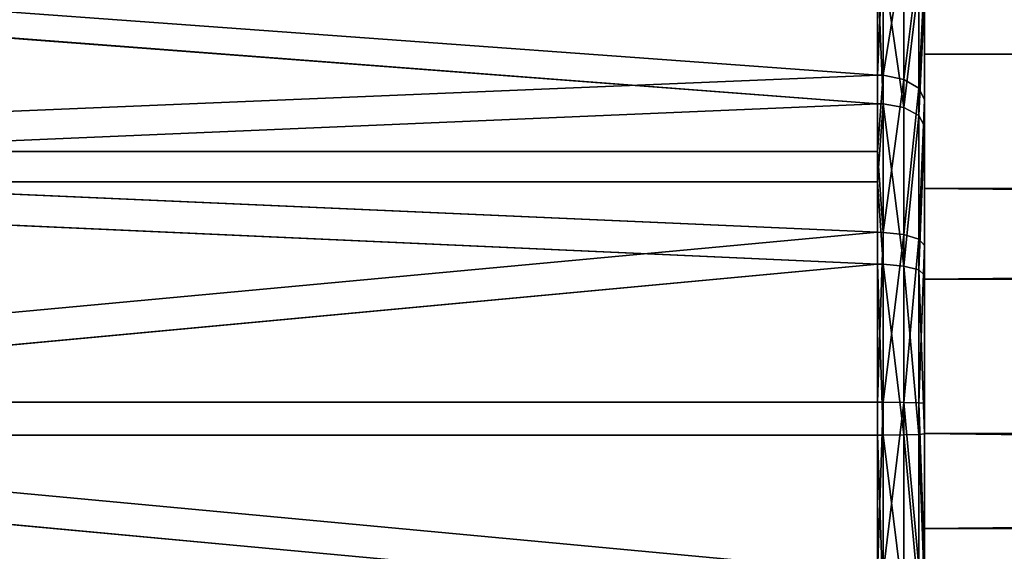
# Model space of a CAD drawing. Extents: x -340 to 340, y -36 to 33.
# Tile 69 of 252: x -262 to -241, y -7 to 5. Entities that reach past the tile are written whole.
import ezdxf

# ---------------------------------------------------------------- set-up
doc = ezdxf.new("R2010")
doc.units = 0
doc.header["$LTSCALE"] = 25.4
doc.layers.get('0').update_dxf_attribs({"color": 13, "linetype": 'CONTINUOUS'})

# ---------------------------------------------------------------- blocks, each defined once
blk = doc.blocks.new('OSLO-LED-60-7521-7517_STL')
at = {"color": 7}
for p, q in [((-243.2, 4.047, 141.811), (-243.2, 7.495, 145.839)), ((-243.2, 4.047, 141.811), (-243.2, 7.495, 145.839)), ((-283.2, 6.441, 142.287), (-244.2, 3.598, 139.99)), ((-283.2, 6.441, 142.287), (-244.2, 3.598, 139.99)), ((-244.2, 3.598, 139.99), (-244.2, 6.441, 142.287)), ((-244.2, 3.598, 139.99), (-244.2, 6.441, 142.287)), ((-244.079, 6.436, 142.292), (-244.079, 3.595, 139.996)), ((-244.079, 6.436, 142.292), (-244.079, 3.595, 139.996)), ((-243.641, 6.318, 142.404), (-243.641, 3.509, 140.136)), ((-243.641, 6.318, 142.404), (-243.641, 3.509, 140.136)), ((-244.2, 2.992, 164.231), (-283.2, 5.946, 162.08)), ((-244.2, 2.992, 164.231), (-283.2, 5.946, 162.08)), ((-244.2, 5.946, 162.08), (-244.2, 2.992, 164.231)), ((-244.2, 5.946, 162.08), (-244.2, 2.992, 164.231)), ((-244.079, 2.988, 164.225), (-244.079, 5.941, 162.074)), ((-244.079, 2.988, 164.225), (-244.079, 5.941, 162.074)), ((-243.32, 6.061, 142.648), (-243.32, 3.325, 140.438)), ((-243.32, 6.061, 142.648), (-243.32, 3.325, 140.438)), ((-243.641, 2.91, 164.081), (-243.641, 5.829, 161.956)), ((-243.641, 2.91, 164.081), (-243.641, 5.829, 161.956)), ((-243.2, 3.077, 140.843), (-243.2, 5.717, 142.976)), ((-243.2, 3.077, 140.843), (-243.2, 5.717, 142.976)), ((-243.32, 2.741, 163.771), (-243.32, 5.585, 161.7)), ((-243.32, 2.741, 163.771), (-243.32, 5.585, 161.7)), ((-243.2, 5.556, 160.701), (-243.2, 1.19, 163.709)), ((-243.2, 5.556, 160.701), (-243.2, 1.19, 163.709)), ((-243.2, 5.257, 161.355), (-243.2, 2.514, 163.353)), ((-243.2, 5.257, 161.355), (-243.2, 2.514, 163.353)), ((245.8, 4.047, 141.811), (-243.2, 4.047, 141.811)), ((-243.2, -0.741, 139.534), (-243.2, 4.047, 141.811)), ((245.8, 4.047, 141.811), (-243.2, 4.047, 141.811)), ((-243.2, -0.741, 139.534), (-243.2, 4.047, 141.811)), ((-244.2, 3.598, 139.99), (-283.2, 1.977, 139.139)), ((-244.2, 3.598, 139.99), (-283.2, 1.977, 139.139)), ((-244.2, 1.977, 139.139), (-244.2, 3.598, 139.99)), ((-244.2, 3.598, 139.99), (-244.079, 3.595, 139.996)), ((-244.2, 3.598, 139.99), (-244.079, 3.595, 139.996)), ((-244.2, 1.977, 139.139), (-244.2, 3.598, 139.99)), ((-244.2, 1.977, 139.139), (-244.079, 3.595, 139.996)), ((-244.2, 1.977, 139.139), (-244.079, 3.595, 139.996)), ((-244.079, 3.595, 139.996), (-244.079, 0.256, 138.515)), ((-244.079, 3.595, 139.996), (-244.079, 0.256, 138.515)), ((-244.079, 3.595, 139.996), (-243.641, 3.509, 140.136)), ((-244.079, 3.595, 139.996), (-243.641, 3.509, 140.136)), ((-243.641, 3.509, 140.136), (-243.641, 0.21, 138.671)), ((-243.641, 3.509, 140.136), (-243.641, 0.21, 138.671)), ((-243.641, 3.509, 140.136), (-243.32, 3.325, 140.438)), ((-243.641, 3.509, 140.136), (-243.32, 3.325, 140.438)), ((-243.32, 3.325, 140.438), (-243.32, 0.11, 139.01)), ((-243.32, 3.325, 140.438), (-243.32, 0.11, 139.01)), ((-243.32, 3.325, 140.438), (-243.2, 3.077, 140.843)), ((-243.32, 3.325, 140.438), (-243.2, 3.077, 140.843)), ((-283.2, 1.33, 165), (-244.2, 2.992, 164.231)), ((-283.2, 1.33, 165), (-244.2, 2.992, 164.231)), ((-244.2, 2.992, 164.231), (-244.079, 2.988, 164.225)), ((-244.2, 2.992, 164.231), (-244.079, 2.988, 164.225)), ((-244.2, 2.992, 164.231), (-244.2, 1.33, 165)), ((-244.2, 2.992, 164.231), (-244.2, 1.33, 165)), ((-244.079, 2.988, 164.225), (-244.2, 1.33, 165)), ((-244.079, 2.988, 164.225), (-244.2, 1.33, 165)), ((-244.079, -0.42, 165.538), (-244.079, 2.988, 164.225)), ((-244.079, 2.988, 164.225), (-243.641, 2.91, 164.081)), ((-244.079, 2.988, 164.225), (-243.641, 2.91, 164.081)), ((-244.079, -0.42, 165.538), (-244.079, 2.988, 164.225)), ((-243.2, -0.025, 139.467), (-243.2, 3.077, 140.843)), ((-243.2, -0.025, 139.467), (-243.2, 3.077, 140.843)), ((-243.641, -0.459, 165.379), (-243.641, 2.91, 164.081)), ((-243.641, 2.91, 164.081), (-243.32, 2.741, 163.771)), ((-243.641, 2.91, 164.081), (-243.32, 2.741, 163.771)), ((-243.641, -0.459, 165.379), (-243.641, 2.91, 164.081)), ((-243.32, -0.542, 165.035), (-243.32, 2.741, 163.771)), ((-243.32, 2.741, 163.771), (-243.2, 2.514, 163.353)), ((-243.32, 2.741, 163.771), (-243.2, 2.514, 163.353)), ((-243.32, -0.542, 165.035), (-243.32, 2.741, 163.771)), ((-243.2, 2.514, 163.353), (-243.2, -0.653, 164.573)), ((-243.2, 2.514, 163.353), (-243.2, -0.653, 164.573)), ((-283.2, 1.977, 139.139), (-244.2, 0.258, 138.508)), ((-244.2, 1.977, 139.139), (-283.2, 1.977, 139.139)), ((-244.2, 1.977, 139.139), (-283.2, 1.977, 139.139)), ((-283.2, 1.977, 139.139), (-244.2, 0.258, 138.508)), ((-244.2, 0.258, 138.508), (-244.2, 1.977, 139.139)), ((-244.2, 1.977, 139.139), (-244.079, 0.256, 138.515)), ((-244.2, 1.977, 139.139), (-244.079, 0.256, 138.515)), ((-244.2, 0.258, 138.508), (-244.2, 1.977, 139.139)), ((-244.2, -0.419, 165.545), (-283.2, 1.33, 165)), ((-244.2, -0.419, 165.545), (-283.2, 1.33, 165)), ((-244.2, 1.33, 165), (-283.2, 1.33, 165)), ((-244.2, 1.33, 165), (-283.2, 1.33, 165)), ((-244.079, -0.42, 165.538), (-244.2, 1.33, 165)), ((-244.2, 1.33, 165), (-244.2, -0.419, 165.545)), ((-244.079, -0.42, 165.538), (-244.2, 1.33, 165)), ((-244.2, 1.33, 165), (-244.2, -0.419, 165.545)), ((-243.2, 1.19, 163.709), (-243.2, -4.022, 164.682)), ((245.8, 1.19, 163.709), (-243.2, 1.19, 163.709)), ((245.8, 1.19, 163.709), (-243.2, 1.19, 163.709)), ((-243.2, 1.19, 163.709), (-243.2, -4.022, 164.682)), ((-244.2, 0.258, 138.508), (-283.2, -3.353, 137.94)), ((-244.2, 0.258, 138.508), (-283.2, -3.353, 137.94)), ((-244.2, -3.353, 137.94), (-244.2, 0.258, 138.508)), ((-244.2, 0.258, 138.508), (-244.079, 0.256, 138.515)), ((-244.2, 0.258, 138.508), (-244.079, 0.256, 138.515)), ((-244.2, -3.353, 137.94), (-244.2, 0.258, 138.508)), ((-244.079, 0.256, 138.515), (-244.079, -3.353, 137.947)), ((-244.079, 0.256, 138.515), (-244.079, -3.353, 137.947)), ((-244.079, 0.256, 138.515), (-243.641, 0.21, 138.671)), ((-244.079, 0.256, 138.515), (-243.641, 0.21, 138.671)), ((-243.641, 0.21, 138.671), (-243.641, -3.357, 138.11)), ((-243.641, 0.21, 138.671), (-243.641, -3.357, 138.11)), ((-243.641, 0.21, 138.671), (-243.32, 0.11, 139.01)), ((-243.641, 0.21, 138.671), (-243.32, 0.11, 139.01)), ((-243.32, 0.11, 139.01), (-243.32, -3.366, 138.464)), ((-243.32, 0.11, 139.01), (-243.32, -3.366, 138.464)), ((-243.32, 0.11, 139.01), (-243.2, -0.025, 139.467)), ((-243.32, 0.11, 139.01), (-243.2, -0.025, 139.467)), ((-243.2, -3.378, 138.94), (-243.2, -0.025, 139.467)), ((-243.2, -3.378, 138.94), (-243.2, -0.025, 139.467)), ((-244.2, -0.419, 165.545), (-283.2, -4.053, 165.931)), ((-244.2, -0.419, 165.545), (-283.2, -4.053, 165.931)), ((-244.079, -0.42, 165.538), (-244.2, -0.419, 165.545)), ((-244.2, -0.419, 165.545), (-244.2, -4.053, 165.931)), ((-244.079, -0.42, 165.538), (-244.2, -0.419, 165.545)), ((-244.2, -0.419, 165.545), (-244.2, -4.053, 165.931)), ((-244.079, -4.053, 165.924), (-244.079, -0.42, 165.538)), ((-244.079, -0.42, 165.538), (-243.641, -0.459, 165.379)), ((-244.079, -0.42, 165.538), (-243.641, -0.459, 165.379)), ((-244.079, -4.053, 165.924), (-244.079, -0.42, 165.538)), ((-243.641, -4.049, 165.761), (-243.641, -0.459, 165.379)), ((-243.641, -0.459, 165.379), (-243.32, -0.542, 165.035)), ((-243.641, -0.459, 165.379), (-243.32, -0.542, 165.035)), ((-243.641, -4.049, 165.761), (-243.641, -0.459, 165.379)), ((-243.32, -4.04, 165.407), (-243.32, -0.542, 165.035)), ((-243.32, -0.542, 165.035), (-243.2, -0.653, 164.573)), ((-243.32, -0.542, 165.035), (-243.2, -0.653, 164.573)), ((-243.32, -4.04, 165.407), (-243.32, -0.542, 165.035)), ((-243.2, -0.653, 164.573), (-243.2, -4.028, 164.932)), ((-243.2, -0.653, 164.573), (-243.2, -4.028, 164.932)), ((245.8, -0.741, 139.534), (-243.2, -0.741, 139.534)), ((-243.2, -6.041, 139.402), (-243.2, -0.741, 139.534)), ((245.8, -0.741, 139.534), (-243.2, -0.741, 139.534)), ((-243.2, -6.041, 139.402), (-243.2, -0.741, 139.534)), ((-283.2, -3.353, 137.94), (-244.2, -6.987, 138.326)), ((-244.2, -3.353, 137.94), (-283.2, -3.353, 137.94)), ((-244.2, -3.353, 137.94), (-283.2, -3.353, 137.94)), ((-283.2, -3.353, 137.94), (-244.2, -6.987, 138.326)), ((-244.079, -3.353, 137.947), (-244.2, -3.353, 137.94)), ((-244.079, -3.353, 137.947), (-244.2, -3.353, 137.94)), ((-244.2, -6.987, 138.326), (-244.2, -3.353, 137.94)), ((-244.2, -6.987, 138.326), (-244.2, -3.353, 137.94)), ((-243.641, -3.357, 138.11), (-244.079, -3.353, 137.947)), ((-244.079, -3.353, 137.947), (-244.079, -6.985, 138.333)), ((-244.079, -3.353, 137.947), (-244.079, -6.985, 138.333)), ((-243.641, -3.357, 138.11), (-244.079, -3.353, 137.947)), ((-243.32, -3.366, 138.464), (-243.641, -3.357, 138.11)), ((-243.641, -3.357, 138.11), (-243.641, -6.947, 138.492)), ((-243.641, -3.357, 138.11), (-243.641, -6.947, 138.492)), ((-243.32, -3.366, 138.464), (-243.641, -3.357, 138.11)), ((-243.2, -3.378, 138.94), (-243.32, -3.366, 138.464)), ((-243.32, -3.366, 138.464), (-243.32, -6.864, 138.836)), ((-243.32, -3.366, 138.464), (-243.32, -6.864, 138.836)), ((-243.2, -3.378, 138.94), (-243.32, -3.366, 138.464)), ((-243.2, -6.752, 139.298), (-243.2, -3.378, 138.94)), ((-243.2, -6.752, 139.298), (-243.2, -3.378, 138.94)), ((-244.2, -7.663, 165.364), (-283.2, -4.053, 165.931)), ((-244.2, -4.053, 165.931), (-283.2, -4.053, 165.931)), ((-244.2, -7.663, 165.364), (-283.2, -4.053, 165.931)), ((-244.2, -4.053, 165.931), (-283.2, -4.053, 165.931)), ((-244.2, -4.053, 165.931), (-244.079, -4.053, 165.924)), ((-244.2, -4.053, 165.931), (-244.079, -4.053, 165.924)), ((-244.2, -4.053, 165.931), (-244.2, -7.663, 165.364)), ((-244.2, -4.053, 165.931), (-244.2, -7.663, 165.364)), ((-244.079, -4.053, 165.924), (-243.641, -4.049, 165.761)), ((-244.079, -4.053, 165.924), (-243.641, -4.049, 165.761)), ((-244.079, -7.661, 165.357), (-244.079, -4.053, 165.924)), ((-244.079, -7.661, 165.357), (-244.079, -4.053, 165.924)), ((-243.641, -4.049, 165.761), (-243.32, -4.04, 165.407)), ((-243.641, -4.049, 165.761), (-243.32, -4.04, 165.407)), ((-243.641, -7.615, 165.2), (-243.641, -4.049, 165.761)), ((-243.641, -7.615, 165.2), (-243.641, -4.049, 165.761)), ((-243.32, -4.04, 165.407), (-243.2, -4.028, 164.932)), ((-243.32, -4.04, 165.407), (-243.2, -4.028, 164.932)), ((-243.32, -7.515, 164.861), (-243.32, -4.04, 165.407)), ((-243.32, -7.515, 164.861), (-243.32, -4.04, 165.407)), ((245.8, -4.022, 164.682), (-243.2, -4.022, 164.682)), ((245.8, -4.022, 164.682), (-243.2, -4.022, 164.682)), ((-243.2, -4.022, 164.682), (-243.2, -9.178, 163.45)), ((-243.2, -4.022, 164.682), (-243.2, -9.178, 163.45)), ((-243.2, -4.028, 164.932), (-243.2, -7.38, 164.405)), ((-243.2, -4.028, 164.932), (-243.2, -7.38, 164.405)), ((245.8, -6.041, 139.402), (-243.2, -6.041, 139.402)), ((-243.2, -10.937, 141.436), (-243.2, -6.041, 139.402)), ((245.8, -6.041, 139.402), (-243.2, -6.041, 139.402)), ((-243.2, -10.937, 141.436), (-243.2, -6.041, 139.402))]:
    blk.add_line(p, q, dxfattribs=at)
mesh = blk.add_polyface(dxfattribs=at)
corners = [(-243.2, -16.172, 148.258), (-243.2, -16.346, 150.286), (-243.2, -16.699, 151.61), (-243.2, -14.582, 145.286), (-243.2, -14.795, 145.156), (-243.2, -12.662, 142.516), (-243.2, -10.937, 141.436), (-243.2, -9.919, 140.518), (-243.2, -6.041, 139.402), (-243.2, -6.752, 139.298), (-243.2, -3.378, 138.94), (-243.2, -0.741, 139.534), (-243.2, -0.025, 139.467), (-243.2, 4.047, 141.811), (-243.2, 3.077, 140.843), (-243.2, 5.717, 142.976), (-243.2, 7.495, 145.839), (-243.2, 7.715, 145.719), (-243.2, 9.007, 150.92), (-243.2, 8.935, 148.886), (-243.2, 9.293, 152.261), (-243.2, -16.34, 154.985), (-243.2, -15.923, 155.571), (-243.2, -15.12, 158.152), (-243.2, -13.388, 160.227), (-243.2, -13.122, 160.895), (-243.2, -9.178, 163.45), (-243.2, -10.482, 163.028), (-243.2, -7.38, 164.405), (-243.2, -4.022, 164.682), (-243.2, -4.028, 164.932), (-243.2, -0.653, 164.573), (-243.2, 1.19, 163.709), (-243.2, 2.514, 163.353), (-243.2, 5.556, 160.701), (-243.2, 5.257, 161.355), (-243.2, 7.39, 158.715), (-243.2, 8.321, 156.178), (-243.2, 8.766, 155.613)]
mesh.append_faces([[corners[k] for k in face] for face in [(0, 1, 2), (1, 0, 3), (3, 5, 6), (6, 7, 8), (8, 10, 11), (11, 12, 13), (13, 15, 16), (16, 17, 18), (21, 22, 23), (23, 24, 25), (25, 26, 27), (27, 26, 28), (28, 29, 30), (30, 29, 31), (31, 32, 33), (33, 34, 35), (35, 34, 36), (36, 37, 38), (38, 18, 20)]], dxfattribs={"vtx0": -1, "vtx1": -1, "color": 7})
mesh.append_faces([[corners[k] for k in face] for face in [(3, 0, 4), (3, 4, 5), (6, 5, 7), (8, 7, 9), (8, 9, 10), (11, 10, 12), (13, 12, 14), (13, 14, 15), (16, 15, 17), (18, 17, 19), (18, 19, 20), (1, 21, 2), (21, 1, 22), (23, 22, 24), (25, 24, 26), (28, 26, 29), (31, 29, 32), (33, 32, 34), (36, 34, 37), (38, 37, 18)]], dxfattribs={"vtx0": -1, "vtx2": -1, "color": 7})
mesh = blk.add_polyface(dxfattribs=at)
corners = [(-243.2, 7.495, 145.839), (245.8, 4.047, 141.811), (-243.2, 4.047, 141.811), (245.8, 7.495, 145.839)]
mesh.append_faces([[corners[k] for k in face] for face in [(0, 1, 2), (1, 0, 3)]], dxfattribs={"vtx0": -1, "color": 7})
mesh = blk.add_polyface(dxfattribs=at)
corners = [(-244.2, 3.598, 139.99), (-283.2, 1.977, 139.139), (-283.2, 6.441, 142.287)]
mesh.append_faces([[corners[k] for k in face] for face in [(0, 1, 2)]], dxfattribs={"color": 7})
mesh = blk.add_polyface(dxfattribs=at)
corners = [(-244.2, 3.598, 139.99), (-283.2, 6.441, 142.287), (-244.2, 6.441, 142.287)]
mesh.append_faces([[corners[k] for k in face] for face in [(0, 1, 2)]], dxfattribs={"color": 7})
mesh = blk.add_polyface(dxfattribs=at)
corners = [(-244.079, 6.436, 142.292), (-244.2, 3.598, 139.99), (-244.2, 6.441, 142.287), (-244.079, 3.595, 139.996)]
mesh.append_faces([[corners[k] for k in face] for face in [(0, 1, 2), (1, 0, 3)]], dxfattribs={"vtx0": -1, "color": 7})
mesh = blk.add_polyface(dxfattribs=at)
corners = [(-243.641, 6.318, 142.404), (-244.079, 3.595, 139.996), (-244.079, 6.436, 142.292), (-243.641, 3.509, 140.136)]
mesh.append_faces([[corners[k] for k in face] for face in [(0, 1, 2), (1, 0, 3)]], dxfattribs={"vtx0": -1, "color": 7})
mesh = blk.add_polyface(dxfattribs=at)
corners = [(-243.641, 3.509, 140.136), (-243.32, 6.061, 142.648), (-243.32, 3.325, 140.438), (-243.641, 6.318, 142.404)]
mesh.append_faces([[corners[k] for k in face] for face in [(0, 1, 2), (1, 0, 3)]], dxfattribs={"vtx0": -1, "color": 7})
mesh = blk.add_polyface(dxfattribs=at)
corners = [(-244.2, 2.992, 164.231), (-283.2, 5.946, 162.08), (-283.2, 1.33, 165)]
mesh.append_faces([[corners[k] for k in face] for face in [(0, 1, 2)]], dxfattribs={"color": 7})
mesh = blk.add_polyface(dxfattribs=at)
corners = [(-244.2, 5.946, 162.08), (-283.2, 5.946, 162.08), (-244.2, 2.992, 164.231)]
mesh.append_faces([[corners[k] for k in face] for face in [(0, 1, 2)]], dxfattribs={"color": 7})
mesh = blk.add_polyface(dxfattribs=at)
corners = [(-244.079, 2.988, 164.225), (-244.2, 5.946, 162.08), (-244.2, 2.992, 164.231), (-244.079, 5.941, 162.074)]
mesh.append_faces([[corners[k] for k in face] for face in [(0, 1, 2), (1, 0, 3)]], dxfattribs={"vtx0": -1, "color": 7})
mesh = blk.add_polyface(dxfattribs=at)
corners = [(-243.641, 2.91, 164.081), (-244.079, 5.941, 162.074), (-244.079, 2.988, 164.225), (-243.641, 5.829, 161.956)]
mesh.append_faces([[corners[k] for k in face] for face in [(0, 1, 2), (1, 0, 3)]], dxfattribs={"vtx0": -1, "color": 7})
mesh = blk.add_polyface(dxfattribs=at)
corners = [(-243.32, 3.325, 140.438), (-243.2, 5.717, 142.976), (-243.2, 3.077, 140.843), (-243.32, 6.061, 142.648)]
mesh.append_faces([[corners[k] for k in face] for face in [(0, 1, 2), (1, 0, 3)]], dxfattribs={"vtx0": -1, "color": 7})
mesh = blk.add_polyface(dxfattribs=at)
corners = [(-243.32, 5.585, 161.7), (-243.641, 2.91, 164.081), (-243.32, 2.741, 163.771), (-243.641, 5.829, 161.956)]
mesh.append_faces([[corners[k] for k in face] for face in [(0, 1, 2), (1, 0, 3)]], dxfattribs={"vtx0": -1, "color": 7})
mesh = blk.add_polyface(dxfattribs=at)
corners = [(-243.2, 5.257, 161.355), (-243.32, 2.741, 163.771), (-243.2, 2.514, 163.353), (-243.32, 5.585, 161.7)]
mesh.append_faces([[corners[k] for k in face] for face in [(0, 1, 2), (1, 0, 3)]], dxfattribs={"vtx0": -1, "color": 7})
mesh = blk.add_polyface(dxfattribs=at)
corners = [(245.8, 1.19, 163.709), (-243.2, 5.556, 160.701), (-243.2, 1.19, 163.709), (245.8, 5.556, 160.701)]
mesh.append_faces([[corners[k] for k in face] for face in [(0, 1, 2), (1, 0, 3)]], dxfattribs={"vtx0": -1, "color": 7})
mesh = blk.add_polyface(dxfattribs=at)
corners = [(245.8, 4.047, 141.811), (-243.2, -0.741, 139.534), (-243.2, 4.047, 141.811), (245.8, -0.741, 139.534)]
mesh.append_faces([[corners[k] for k in face] for face in [(0, 1, 2), (1, 0, 3)]], dxfattribs={"vtx0": -1, "color": 7})
mesh = blk.add_polyface(dxfattribs=at)
corners = [(-244.2, 1.977, 139.139), (-283.2, 1.977, 139.139), (-244.2, 3.598, 139.99)]
mesh.append_faces([[corners[k] for k in face] for face in [(0, 1, 2)]], dxfattribs={"color": 7})
mesh = blk.add_polyface(dxfattribs=at)
corners = [(-244.079, 3.595, 139.996), (-244.2, 1.977, 139.139), (-244.2, 3.598, 139.99)]
mesh.append_faces([[corners[k] for k in face] for face in [(0, 1, 2)]], dxfattribs={"color": 7})
mesh = blk.add_polyface(dxfattribs=at)
corners = [(-244.079, 3.595, 139.996), (-244.079, 0.256, 138.515), (-244.2, 1.977, 139.139)]
mesh.append_faces([[corners[k] for k in face] for face in [(0, 1, 2)]], dxfattribs={"color": 7})
mesh = blk.add_polyface(dxfattribs=at)
corners = [(-243.641, 3.509, 140.136), (-244.079, 0.256, 138.515), (-244.079, 3.595, 139.996), (-243.641, 0.21, 138.671)]
mesh.append_faces([[corners[k] for k in face] for face in [(0, 1, 2), (1, 0, 3)]], dxfattribs={"vtx0": -1, "color": 7})
mesh = blk.add_polyface(dxfattribs=at)
corners = [(-243.641, 0.21, 138.671), (-243.32, 3.325, 140.438), (-243.32, 0.11, 139.01), (-243.641, 3.509, 140.136)]
mesh.append_faces([[corners[k] for k in face] for face in [(0, 1, 2), (1, 0, 3)]], dxfattribs={"vtx0": -1, "color": 7})
mesh = blk.add_polyface(dxfattribs=at)
corners = [(-243.32, 0.11, 139.01), (-243.2, 3.077, 140.843), (-243.2, -0.025, 139.467), (-243.32, 3.325, 140.438)]
mesh.append_faces([[corners[k] for k in face] for face in [(0, 1, 2), (1, 0, 3)]], dxfattribs={"vtx0": -1, "color": 7})
mesh = blk.add_polyface(dxfattribs=at)
corners = [(-244.2, 2.992, 164.231), (-283.2, 1.33, 165), (-244.2, 1.33, 165)]
mesh.append_faces([[corners[k] for k in face] for face in [(0, 1, 2)]], dxfattribs={"color": 7})
mesh = blk.add_polyface(dxfattribs=at)
corners = [(-244.079, 2.988, 164.225), (-244.2, 2.992, 164.231), (-244.2, 1.33, 165)]
mesh.append_faces([[corners[k] for k in face] for face in [(0, 1, 2)]], dxfattribs={"color": 7})
mesh = blk.add_polyface(dxfattribs=at)
corners = [(-244.079, 2.988, 164.225), (-244.2, 1.33, 165), (-244.079, -0.42, 165.538)]
mesh.append_faces([[corners[k] for k in face] for face in [(0, 1, 2)]], dxfattribs={"color": 7})
mesh = blk.add_polyface(dxfattribs=at)
corners = [(-243.641, -0.459, 165.379), (-244.079, 2.988, 164.225), (-244.079, -0.42, 165.538), (-243.641, 2.91, 164.081)]
mesh.append_faces([[corners[k] for k in face] for face in [(0, 1, 2), (1, 0, 3)]], dxfattribs={"vtx0": -1, "color": 7})
mesh = blk.add_polyface(dxfattribs=at)
corners = [(-243.32, 2.741, 163.771), (-243.641, -0.459, 165.379), (-243.32, -0.542, 165.035), (-243.641, 2.91, 164.081)]
mesh.append_faces([[corners[k] for k in face] for face in [(0, 1, 2), (1, 0, 3)]], dxfattribs={"vtx0": -1, "color": 7})
mesh = blk.add_polyface(dxfattribs=at)
corners = [(-243.2, 2.514, 163.353), (-243.32, -0.542, 165.035), (-243.2, -0.653, 164.573), (-243.32, 2.741, 163.771)]
mesh.append_faces([[corners[k] for k in face] for face in [(0, 1, 2), (1, 0, 3)]], dxfattribs={"vtx0": -1, "color": 7})
mesh = blk.add_polyface(dxfattribs=at)
corners = [(-244.2, 0.258, 138.508), (-283.2, -3.353, 137.94), (-283.2, 1.977, 139.139)]
mesh.append_faces([[corners[k] for k in face] for face in [(0, 1, 2)]], dxfattribs={"color": 7})
mesh = blk.add_polyface(dxfattribs=at)
corners = [(-244.2, 0.258, 138.508), (-283.2, 1.977, 139.139), (-244.2, 1.977, 139.139)]
mesh.append_faces([[corners[k] for k in face] for face in [(0, 1, 2)]], dxfattribs={"color": 7})
mesh = blk.add_polyface(dxfattribs=at)
corners = [(-244.079, 0.256, 138.515), (-244.2, 0.258, 138.508), (-244.2, 1.977, 139.139)]
mesh.append_faces([[corners[k] for k in face] for face in [(0, 1, 2)]], dxfattribs={"color": 7})
mesh = blk.add_polyface(dxfattribs=at)
corners = [(-244.2, -0.419, 165.545), (-283.2, 1.33, 165), (-283.2, -4.053, 165.931)]
mesh.append_faces([[corners[k] for k in face] for face in [(0, 1, 2)]], dxfattribs={"color": 7})
mesh = blk.add_polyface(dxfattribs=at)
corners = [(-244.2, 1.33, 165), (-283.2, 1.33, 165), (-244.2, -0.419, 165.545)]
mesh.append_faces([[corners[k] for k in face] for face in [(0, 1, 2)]], dxfattribs={"color": 7})
mesh = blk.add_polyface(dxfattribs=at)
corners = [(-244.079, -0.42, 165.538), (-244.2, 1.33, 165), (-244.2, -0.419, 165.545)]
mesh.append_faces([[corners[k] for k in face] for face in [(0, 1, 2)]], dxfattribs={"color": 7})
mesh = blk.add_polyface(dxfattribs=at)
corners = [(245.8, -4.022, 164.682), (-243.2, 1.19, 163.709), (-243.2, -4.022, 164.682), (245.8, 1.19, 163.709)]
mesh.append_faces([[corners[k] for k in face] for face in [(0, 1, 2), (1, 0, 3)]], dxfattribs={"vtx0": -1, "color": 7})
mesh = blk.add_polyface(dxfattribs=at)
corners = [(-244.2, -3.353, 137.94), (-283.2, -3.353, 137.94), (-244.2, 0.258, 138.508)]
mesh.append_faces([[corners[k] for k in face] for face in [(0, 1, 2)]], dxfattribs={"color": 7})
mesh = blk.add_polyface(dxfattribs=at)
corners = [(-244.079, 0.256, 138.515), (-244.2, -3.353, 137.94), (-244.2, 0.258, 138.508), (-244.079, -3.353, 137.947)]
mesh.append_faces([[corners[k] for k in face] for face in [(0, 1, 2), (1, 0, 3)]], dxfattribs={"vtx0": -1, "color": 7})
mesh = blk.add_polyface(dxfattribs=at)
corners = [(-243.641, 0.21, 138.671), (-244.079, -3.353, 137.947), (-244.079, 0.256, 138.515), (-243.641, -3.357, 138.11)]
mesh.append_faces([[corners[k] for k in face] for face in [(0, 1, 2), (1, 0, 3)]], dxfattribs={"vtx0": -1, "color": 7})
mesh = blk.add_polyface(dxfattribs=at)
corners = [(-243.641, -3.357, 138.11), (-243.32, 0.11, 139.01), (-243.32, -3.366, 138.464), (-243.641, 0.21, 138.671)]
mesh.append_faces([[corners[k] for k in face] for face in [(0, 1, 2), (1, 0, 3)]], dxfattribs={"vtx0": -1, "color": 7})
mesh = blk.add_polyface(dxfattribs=at)
corners = [(-243.32, -3.366, 138.464), (-243.2, -0.025, 139.467), (-243.2, -3.378, 138.94), (-243.32, 0.11, 139.01)]
mesh.append_faces([[corners[k] for k in face] for face in [(0, 1, 2), (1, 0, 3)]], dxfattribs={"vtx0": -1, "color": 7})
mesh = blk.add_polyface(dxfattribs=at)
corners = [(-244.2, -0.419, 165.545), (-283.2, -4.053, 165.931), (-244.2, -4.053, 165.931)]
mesh.append_faces([[corners[k] for k in face] for face in [(0, 1, 2)]], dxfattribs={"color": 7})
mesh = blk.add_polyface(dxfattribs=at)
corners = [(-244.079, -4.053, 165.924), (-244.2, -0.419, 165.545), (-244.2, -4.053, 165.931), (-244.079, -0.42, 165.538)]
mesh.append_faces([[corners[k] for k in face] for face in [(0, 1, 2), (1, 0, 3)]], dxfattribs={"vtx0": -1, "color": 7})
mesh = blk.add_polyface(dxfattribs=at)
corners = [(-243.641, -4.049, 165.761), (-244.079, -0.42, 165.538), (-244.079, -4.053, 165.924), (-243.641, -0.459, 165.379)]
mesh.append_faces([[corners[k] for k in face] for face in [(0, 1, 2), (1, 0, 3)]], dxfattribs={"vtx0": -1, "color": 7})
mesh = blk.add_polyface(dxfattribs=at)
corners = [(-243.32, -4.04, 165.407), (-243.641, -0.459, 165.379), (-243.641, -4.049, 165.761), (-243.32, -0.542, 165.035)]
mesh.append_faces([[corners[k] for k in face] for face in [(0, 1, 2), (1, 0, 3)]], dxfattribs={"vtx0": -1, "color": 7})
mesh = blk.add_polyface(dxfattribs=at)
corners = [(-243.2, -4.028, 164.932), (-243.32, -0.542, 165.035), (-243.32, -4.04, 165.407), (-243.2, -0.653, 164.573)]
mesh.append_faces([[corners[k] for k in face] for face in [(0, 1, 2), (1, 0, 3)]], dxfattribs={"vtx0": -1, "color": 7})
mesh = blk.add_polyface(dxfattribs=at)
corners = [(245.8, -0.741, 139.534), (-243.2, -6.041, 139.402), (-243.2, -0.741, 139.534), (245.8, -6.041, 139.402)]
mesh.append_faces([[corners[k] for k in face] for face in [(0, 1, 2), (1, 0, 3)]], dxfattribs={"vtx0": -1, "color": 7})
mesh = blk.add_polyface(dxfattribs=at)
corners = [(-244.2, -6.987, 138.326), (-283.2, -8.735, 138.871), (-283.2, -3.353, 137.94)]
mesh.append_faces([[corners[k] for k in face] for face in [(0, 1, 2)]], dxfattribs={"color": 7})
mesh = blk.add_polyface(dxfattribs=at)
corners = [(-244.2, -6.987, 138.326), (-283.2, -3.353, 137.94), (-244.2, -3.353, 137.94)]
mesh.append_faces([[corners[k] for k in face] for face in [(0, 1, 2)]], dxfattribs={"color": 7})
mesh = blk.add_polyface(dxfattribs=at)
corners = [(-244.079, -3.353, 137.947), (-244.2, -6.987, 138.326), (-244.2, -3.353, 137.94), (-244.079, -6.985, 138.333)]
mesh.append_faces([[corners[k] for k in face] for face in [(0, 1, 2), (1, 0, 3)]], dxfattribs={"vtx0": -1, "color": 7})
mesh = blk.add_polyface(dxfattribs=at)
corners = [(-243.641, -3.357, 138.11), (-244.079, -6.985, 138.333), (-244.079, -3.353, 137.947), (-243.641, -6.947, 138.492)]
mesh.append_faces([[corners[k] for k in face] for face in [(0, 1, 2), (1, 0, 3)]], dxfattribs={"vtx0": -1, "color": 7})
mesh = blk.add_polyface(dxfattribs=at)
corners = [(-243.641, -3.357, 138.11), (-243.32, -6.864, 138.836), (-243.641, -6.947, 138.492), (-243.32, -3.366, 138.464)]
mesh.append_faces([[corners[k] for k in face] for face in [(0, 1, 2), (1, 0, 3)]], dxfattribs={"vtx0": -1, "color": 7})
mesh = blk.add_polyface(dxfattribs=at)
corners = [(-243.32, -3.366, 138.464), (-243.2, -6.752, 139.298), (-243.32, -6.864, 138.836), (-243.2, -3.378, 138.94)]
mesh.append_faces([[corners[k] for k in face] for face in [(0, 1, 2), (1, 0, 3)]], dxfattribs={"vtx0": -1, "color": 7})
mesh = blk.add_polyface(dxfattribs=at)
corners = [(-244.2, -7.663, 165.364), (-283.2, -4.053, 165.931), (-283.2, -9.382, 164.732)]
mesh.append_faces([[corners[k] for k in face] for face in [(0, 1, 2)]], dxfattribs={"color": 7})
mesh = blk.add_polyface(dxfattribs=at)
corners = [(-244.2, -4.053, 165.931), (-283.2, -4.053, 165.931), (-244.2, -7.663, 165.364)]
mesh.append_faces([[corners[k] for k in face] for face in [(0, 1, 2)]], dxfattribs={"color": 7})
mesh = blk.add_polyface(dxfattribs=at)
corners = [(-244.079, -7.661, 165.357), (-244.2, -4.053, 165.931), (-244.2, -7.663, 165.364), (-244.079, -4.053, 165.924)]
mesh.append_faces([[corners[k] for k in face] for face in [(0, 1, 2), (1, 0, 3)]], dxfattribs={"vtx0": -1, "color": 7})
mesh = blk.add_polyface(dxfattribs=at)
corners = [(-243.641, -7.615, 165.2), (-244.079, -4.053, 165.924), (-244.079, -7.661, 165.357), (-243.641, -4.049, 165.761)]
mesh.append_faces([[corners[k] for k in face] for face in [(0, 1, 2), (1, 0, 3)]], dxfattribs={"vtx0": -1, "color": 7})
mesh = blk.add_polyface(dxfattribs=at)
corners = [(-243.32, -7.515, 164.861), (-243.641, -4.049, 165.761), (-243.641, -7.615, 165.2), (-243.32, -4.04, 165.407)]
mesh.append_faces([[corners[k] for k in face] for face in [(0, 1, 2), (1, 0, 3)]], dxfattribs={"vtx0": -1, "color": 7})
mesh = blk.add_polyface(dxfattribs=at)
corners = [(-243.2, -7.38, 164.405), (-243.32, -4.04, 165.407), (-243.32, -7.515, 164.861), (-243.2, -4.028, 164.932)]
mesh.append_faces([[corners[k] for k in face] for face in [(0, 1, 2), (1, 0, 3)]], dxfattribs={"vtx0": -1, "color": 7})
mesh = blk.add_polyface(dxfattribs=at)
corners = [(245.8, -9.178, 163.45), (-243.2, -4.022, 164.682), (-243.2, -9.178, 163.45), (245.8, -4.022, 164.682)]
mesh.append_faces([[corners[k] for k in face] for face in [(0, 1, 2), (1, 0, 3)]], dxfattribs={"vtx0": -1, "color": 7})
mesh = blk.add_polyface(dxfattribs=at)
corners = [(245.8, -6.041, 139.402), (-243.2, -10.937, 141.436), (-243.2, -6.041, 139.402), (245.8, -10.937, 141.436)]
mesh.append_faces([[corners[k] for k in face] for face in [(0, 1, 2), (1, 0, 3)]], dxfattribs={"vtx0": -1, "color": 7})

msp = doc.modelspace()

# ---------------------------------------------------------------- block references
at = {"color": 0}
msp.add_blockref('OSLO-LED-60-7521-7517_STL', (0, 0), dxfattribs=at)

doc.saveas('drawing.dxf')
